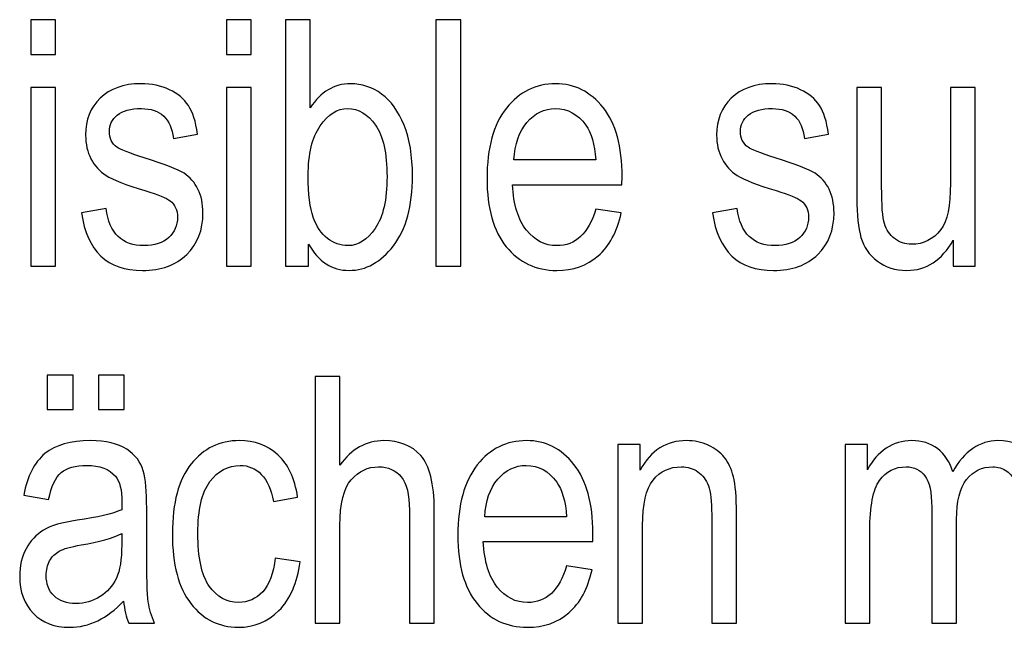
# Model space of a CAD drawing. Header units: centimetres. Extents: x -94 to 21, y -30 to 196.
# Tile 122 of 143: x 11.072 to 12.521, y 14.601 to 15.494. Entities that reach past the tile are written whole.
import ezdxf

# ---------------------------------------------------------------- set-up
doc = ezdxf.new("R2010")
doc.units = ezdxf.units.CM
doc.header["$MEASUREMENT"] = 0
doc.layers.add('Ebene 1', color=7, linetype='Continuous')

msp = doc.modelspace()

# ---------------------------------------------------------------- linework, layer by layer
at = {"layer": 'Ebene 1'}
for points, knots in [([(11.08831, 15.44305), (11.08831, 15.44305), (11.08831, 15.49421), (11.08831, 15.49421), (11.08831, 15.49421), (11.12478, 15.49421), (11.12478, 15.49421), (11.12478, 15.49421), (11.12478, 15.44305), (11.12478, 15.44305), (11.12478, 15.44305), (11.08831, 15.44305), (11.08831, 15.44305)], [0, 0, 0, 0, 0.25, 0.25, 0.25, 0.5, 0.5, 0.5, 0.75, 0.75, 0.75, 1, 1, 1, 1]), ([(11.37653, 15.44305), (11.37653, 15.44305), (11.37653, 15.49421), (11.37653, 15.49421), (11.37653, 15.49421), (11.41301, 15.49421), (11.41301, 15.49421), (11.41301, 15.49421), (11.41301, 15.44305), (11.41301, 15.44305), (11.41301, 15.44305), (11.37653, 15.44305), (11.37653, 15.44305)], [0, 0, 0, 0, 0.25, 0.25, 0.25, 0.5, 0.5, 0.5, 0.75, 0.75, 0.75, 1, 1, 1, 1]), ([(11.49729, 15.13151), (11.49729, 15.13151), (11.46335, 15.13151), (11.46335, 15.13151), (11.46335, 15.13151), (11.46335, 15.49421), (11.46335, 15.49421), (11.46335, 15.49421), (11.49982, 15.49421), (11.49982, 15.49421), (11.49982, 15.49421), (11.49982, 15.36479), (11.49982, 15.36479), (11.50759, 15.37661), (11.51637, 15.38539), (11.52616, 15.39121), (11.53596, 15.39704), (11.54694, 15.39999), (11.55902, 15.39999), (11.57582, 15.39999), (11.5911, 15.39493), (11.60486, 15.38488), (11.61862, 15.37483), (11.62968, 15.35955), (11.63787, 15.33912), (11.64615, 15.31869), (11.65028, 15.29387), (11.65028, 15.26465), (11.65028, 15.22016), (11.641, 15.1858), (11.62234, 15.16165), (11.60368, 15.1375), (11.5819, 15.12543), (11.55699, 15.12543), (11.54441, 15.12543), (11.53317, 15.12864), (11.52312, 15.13514), (11.51316, 15.14164), (11.50455, 15.15135), (11.49729, 15.1641), (11.49729, 15.1641), (11.49729, 15.13151), (11.49729, 15.13151)], [0, 0, 0, 0, 0.0714286, 0.0714286, 0.0714286, 0.1428571, 0.1428571, 0.1428571, 0.2142857, 0.2142857, 0.2142857, 0.2857143, 0.2857143, 0.2857143, 0.3571429, 0.3571429, 0.3571429, 0.4285714, 0.4285714, 0.4285714, 0.5, 0.5, 0.5, 0.5714286, 0.5714286, 0.5714286, 0.6428571, 0.6428571, 0.6428571, 0.7142857, 0.7142857, 0.7142857, 0.7857143, 0.7857143, 0.7857143, 0.8571429, 0.8571429, 0.8571429, 0.9285714, 0.9285714, 0.9285714, 1, 1, 1, 1]), ([(11.68484, 15.13151), (11.68484, 15.13151), (11.68484, 15.49421), (11.68484, 15.49421), (11.68484, 15.49421), (11.72132, 15.49421), (11.72132, 15.49421), (11.72132, 15.49421), (11.72132, 15.13151), (11.72132, 15.13151), (11.72132, 15.13151), (11.68484, 15.13151), (11.68484, 15.13151)], [0, 0, 0, 0, 0.25, 0.25, 0.25, 0.5, 0.5, 0.5, 0.75, 0.75, 0.75, 1, 1, 1, 1]), ([(11.08831, 15.13151), (11.08831, 15.13151), (11.08831, 15.39442), (11.08831, 15.39442), (11.08831, 15.39442), (11.12478, 15.39442), (11.12478, 15.39442), (11.12478, 15.39442), (11.12478, 15.13151), (11.12478, 15.13151), (11.12478, 15.13151), (11.08831, 15.13151), (11.08831, 15.13151)], [0, 0, 0, 0, 0.25, 0.25, 0.25, 0.5, 0.5, 0.5, 0.75, 0.75, 0.75, 1, 1, 1, 1]), ([(11.16306, 15.21003), (11.16306, 15.21003), (11.19954, 15.21661), (11.19954, 15.21661), (11.20165, 15.19812), (11.20747, 15.18436), (11.21701, 15.17541), (11.22656, 15.16638), (11.23914, 15.1619), (11.25493, 15.1619), (11.27072, 15.1619), (11.28288, 15.16587), (11.29149, 15.17372), (11.3001, 15.18158), (11.30441, 15.19154), (11.30441, 15.20361), (11.30441, 15.214), (11.30078, 15.2221), (11.29352, 15.22793), (11.28845, 15.2319), (11.27612, 15.23679), (11.25654, 15.24279), (11.22817, 15.25148), (11.20916, 15.25891), (11.19954, 15.26499), (11.18991, 15.27107), (11.1824, 15.27926), (11.17708, 15.28948), (11.17176, 15.29969), (11.16914, 15.31134), (11.16914, 15.32434), (11.16914, 15.34672), (11.17632, 15.36495), (11.19067, 15.37897), (11.20503, 15.39298), (11.22496, 15.39999), (11.25037, 15.39999), (11.26633, 15.39999), (11.28043, 15.39712), (11.29259, 15.3913), (11.30466, 15.38555), (11.31395, 15.3777), (11.32045, 15.36799), (11.32687, 15.3582), (11.33134, 15.34427), (11.33379, 15.32603), (11.33379, 15.32603), (11.29833, 15.31945), (11.29833, 15.31945), (11.29504, 15.34883), (11.27933, 15.36352), (11.25139, 15.36352), (11.23543, 15.36352), (11.2236, 15.36031), (11.21575, 15.35398), (11.20798, 15.34765), (11.2041, 15.33954), (11.2041, 15.32966), (11.2041, 15.31995), (11.20781, 15.31227), (11.21533, 15.3067), (11.2198, 15.30341), (11.23315, 15.29809), (11.25535, 15.29083), (11.28566, 15.28162), (11.30517, 15.27411), (11.31403, 15.26837), (11.32281, 15.26271), (11.32965, 15.25486), (11.33455, 15.24507), (11.33945, 15.23519), (11.34189, 15.22345), (11.34189, 15.20986), (11.34189, 15.1847), (11.33396, 15.16435), (11.318, 15.14882), (11.30213, 15.1332), (11.28043, 15.12543), (11.25282, 15.12543), (11.20123, 15.12543), (11.17134, 15.15363), (11.16306, 15.21003)], [0, 0, 0, 0, 0.037037, 0.037037, 0.037037, 0.0740741, 0.0740741, 0.0740741, 0.1111111, 0.1111111, 0.1111111, 0.1481481, 0.1481481, 0.1481481, 0.1851852, 0.1851852, 0.1851852, 0.2222222, 0.2222222, 0.2222222, 0.2592593, 0.2592593, 0.2592593, 0.2962963, 0.2962963, 0.2962963, 0.3333333, 0.3333333, 0.3333333, 0.3703704, 0.3703704, 0.3703704, 0.4074074, 0.4074074, 0.4074074, 0.4444444, 0.4444444, 0.4444444, 0.4814815, 0.4814815, 0.4814815, 0.5185185, 0.5185185, 0.5185185, 0.5555556, 0.5555556, 0.5555556, 0.5925926, 0.5925926, 0.5925926, 0.6296296, 0.6296296, 0.6296296, 0.6666667, 0.6666667, 0.6666667, 0.7037037, 0.7037037, 0.7037037, 0.7407407, 0.7407407, 0.7407407, 0.7777778, 0.7777778, 0.7777778, 0.8148148, 0.8148148, 0.8148148, 0.8518519, 0.8518519, 0.8518519, 0.8888889, 0.8888889, 0.8888889, 0.9259259, 0.9259259, 0.9259259, 0.962963, 0.962963, 0.962963, 1, 1, 1, 1]), ([(11.37653, 15.13151), (11.37653, 15.13151), (11.37653, 15.39442), (11.37653, 15.39442), (11.37653, 15.39442), (11.41301, 15.39442), (11.41301, 15.39442), (11.41301, 15.39442), (11.41301, 15.13151), (11.41301, 15.13151), (11.41301, 15.13151), (11.37653, 15.13151), (11.37653, 15.13151)], [0, 0, 0, 0, 0.25, 0.25, 0.25, 0.5, 0.5, 0.5, 0.75, 0.75, 0.75, 1, 1, 1, 1]), ([(11.92009, 15.2156), (11.92009, 15.2156), (11.95758, 15.21003), (11.95758, 15.21003), (11.95133, 15.18208), (11.93993, 15.16098), (11.92355, 15.14679), (11.90709, 15.13252), (11.88674, 15.12543), (11.86251, 15.12543), (11.83194, 15.12543), (11.80728, 15.137), (11.78837, 15.16022), (11.76946, 15.18335), (11.76, 15.21678), (11.76, 15.26052), (11.76, 15.30585), (11.76954, 15.34039), (11.78863, 15.36428), (11.80771, 15.38809), (11.83177, 15.39999), (11.86106, 15.39999), (11.88894, 15.39999), (11.91224, 15.38834), (11.9309, 15.36495), (11.94947, 15.34157), (11.95884, 15.30771), (11.95884, 15.26339), (11.95884, 15.26339), (11.95859, 15.25157), (11.95859, 15.25157), (11.95859, 15.25157), (11.79749, 15.25157), (11.79749, 15.25157), (11.79901, 15.22193), (11.80585, 15.19956), (11.81809, 15.18453), (11.83033, 15.16942), (11.84519, 15.1619), (11.86276, 15.1619), (11.8902, 15.1619), (11.90937, 15.1798), (11.92009, 15.2156)], [0, 0, 0, 0, 0.0714286, 0.0714286, 0.0714286, 0.1428571, 0.1428571, 0.1428571, 0.2142857, 0.2142857, 0.2142857, 0.2857143, 0.2857143, 0.2857143, 0.3571429, 0.3571429, 0.3571429, 0.4285714, 0.4285714, 0.4285714, 0.5, 0.5, 0.5, 0.5714286, 0.5714286, 0.5714286, 0.6428571, 0.6428571, 0.6428571, 0.7142857, 0.7142857, 0.7142857, 0.7857143, 0.7857143, 0.7857143, 0.8571429, 0.8571429, 0.8571429, 0.9285714, 0.9285714, 0.9285714, 1, 1, 1, 1]), ([(12.09188, 15.21003), (12.09188, 15.21003), (12.12836, 15.21661), (12.12836, 15.21661), (12.13047, 15.19812), (12.13629, 15.18436), (12.14583, 15.17541), (12.15537, 15.16638), (12.16795, 15.1619), (12.18375, 15.1619), (12.19954, 15.1619), (12.2117, 15.16587), (12.22031, 15.17372), (12.22892, 15.18158), (12.23323, 15.19154), (12.23323, 15.20361), (12.23323, 15.214), (12.2296, 15.2221), (12.22234, 15.22793), (12.21727, 15.2319), (12.20494, 15.23679), (12.18536, 15.24279), (12.15698, 15.25148), (12.13798, 15.25891), (12.12836, 15.26499), (12.11873, 15.27107), (12.11122, 15.27926), (12.1059, 15.28948), (12.10058, 15.29969), (12.09796, 15.31134), (12.09796, 15.32434), (12.09796, 15.34672), (12.10514, 15.36495), (12.11949, 15.37897), (12.13385, 15.39298), (12.15377, 15.39999), (12.17918, 15.39999), (12.19515, 15.39999), (12.20925, 15.39712), (12.22141, 15.3913), (12.23348, 15.38555), (12.24277, 15.3777), (12.24927, 15.36799), (12.25569, 15.3582), (12.26016, 15.34427), (12.26261, 15.32603), (12.26261, 15.32603), (12.22715, 15.31945), (12.22715, 15.31945), (12.22386, 15.34883), (12.20815, 15.36352), (12.1802, 15.36352), (12.16424, 15.36352), (12.15242, 15.36031), (12.14457, 15.35398), (12.1368, 15.34765), (12.13292, 15.33954), (12.13292, 15.32966), (12.13292, 15.31995), (12.13663, 15.31227), (12.14415, 15.3067), (12.14862, 15.30341), (12.16196, 15.29809), (12.18417, 15.29083), (12.21448, 15.28162), (12.23399, 15.27411), (12.24285, 15.26837), (12.25163, 15.26271), (12.25847, 15.25486), (12.26337, 15.24507), (12.26827, 15.23519), (12.27071, 15.22345), (12.27071, 15.20986), (12.27071, 15.1847), (12.26278, 15.16435), (12.24682, 15.14882), (12.23095, 15.1332), (12.20925, 15.12543), (12.18164, 15.12543), (12.13005, 15.12543), (12.10016, 15.15363), (12.09188, 15.21003)], [0, 0, 0, 0, 0.037037, 0.037037, 0.037037, 0.0740741, 0.0740741, 0.0740741, 0.1111111, 0.1111111, 0.1111111, 0.1481481, 0.1481481, 0.1481481, 0.1851852, 0.1851852, 0.1851852, 0.2222222, 0.2222222, 0.2222222, 0.2592593, 0.2592593, 0.2592593, 0.2962963, 0.2962963, 0.2962963, 0.3333333, 0.3333333, 0.3333333, 0.3703704, 0.3703704, 0.3703704, 0.4074074, 0.4074074, 0.4074074, 0.4444444, 0.4444444, 0.4444444, 0.4814815, 0.4814815, 0.4814815, 0.5185185, 0.5185185, 0.5185185, 0.5555556, 0.5555556, 0.5555556, 0.5925926, 0.5925926, 0.5925926, 0.6296296, 0.6296296, 0.6296296, 0.6666667, 0.6666667, 0.6666667, 0.7037037, 0.7037037, 0.7037037, 0.7407407, 0.7407407, 0.7407407, 0.7777778, 0.7777778, 0.7777778, 0.8148148, 0.8148148, 0.8148148, 0.8518519, 0.8518519, 0.8518519, 0.8888889, 0.8888889, 0.8888889, 0.9259259, 0.9259259, 0.9259259, 0.962963, 0.962963, 0.962963, 1, 1, 1, 1]), ([(12.44618, 15.13151), (12.44618, 15.13151), (12.44618, 15.17009), (12.44618, 15.17009), (12.43783, 15.15523), (12.42786, 15.14409), (12.41655, 15.13658), (12.40515, 15.12915), (12.39232, 15.12543), (12.37797, 15.12543), (12.361, 15.12543), (12.34656, 15.12999), (12.33448, 15.13919), (12.32249, 15.14831), (12.31447, 15.15996), (12.31041, 15.17398), (12.30636, 15.18799), (12.30434, 15.20716), (12.30434, 15.23147), (12.30434, 15.23147), (12.30434, 15.39442), (12.30434, 15.39442), (12.30434, 15.39442), (12.34082, 15.39442), (12.34082, 15.39442), (12.34082, 15.39442), (12.34082, 15.24861), (12.34082, 15.24861), (12.34082, 15.22151), (12.34217, 15.20344), (12.34487, 15.19424), (12.34757, 15.18512), (12.35264, 15.17778), (12.3599, 15.1722), (12.36724, 15.16672), (12.3756, 15.16393), (12.38497, 15.16393), (12.40237, 15.16393), (12.41663, 15.17111), (12.42786, 15.18546), (12.4374, 15.19787), (12.44213, 15.22058), (12.44213, 15.25359), (12.44213, 15.25359), (12.44213, 15.39442), (12.44213, 15.39442), (12.44213, 15.39442), (12.47861, 15.39442), (12.47861, 15.39442), (12.47861, 15.39442), (12.47861, 15.13151), (12.47861, 15.13151), (12.47861, 15.13151), (12.44618, 15.13151), (12.44618, 15.13151)], [0, 0, 0, 0, 0.0555556, 0.0555556, 0.0555556, 0.1111111, 0.1111111, 0.1111111, 0.1666667, 0.1666667, 0.1666667, 0.2222222, 0.2222222, 0.2222222, 0.2777778, 0.2777778, 0.2777778, 0.3333333, 0.3333333, 0.3333333, 0.3888889, 0.3888889, 0.3888889, 0.4444444, 0.4444444, 0.4444444, 0.5, 0.5, 0.5, 0.5555556, 0.5555556, 0.5555556, 0.6111111, 0.6111111, 0.6111111, 0.6666667, 0.6666667, 0.6666667, 0.7222222, 0.7222222, 0.7222222, 0.7777778, 0.7777778, 0.7777778, 0.8333333, 0.8333333, 0.8333333, 0.8888889, 0.8888889, 0.8888889, 0.9444444, 0.9444444, 0.9444444, 1, 1, 1, 1]), ([(11.49678, 15.26465), (11.49678, 15.23747), (11.49923, 15.21704), (11.50421, 15.20353), (11.50911, 15.18993), (11.51612, 15.17963), (11.52523, 15.17254), (11.53427, 15.16545), (11.54432, 15.1619), (11.55539, 15.1619), (11.57041, 15.1619), (11.58375, 15.17035), (11.59532, 15.18732), (11.60697, 15.2042), (11.6128, 15.22953), (11.6128, 15.26322), (11.6128, 15.29775), (11.60722, 15.32308), (11.596, 15.33929), (11.58477, 15.35541), (11.571, 15.36352), (11.55471, 15.36352), (11.53967, 15.36352), (11.52625, 15.35508), (11.51443, 15.33811), (11.50269, 15.32122), (11.49678, 15.29674), (11.49678, 15.26465)], [0, 0, 0, 0, 0.1111111, 0.1111111, 0.1111111, 0.2222222, 0.2222222, 0.2222222, 0.3333333, 0.3333333, 0.3333333, 0.4444444, 0.4444444, 0.4444444, 0.5555556, 0.5555556, 0.5555556, 0.6666667, 0.6666667, 0.6666667, 0.7777778, 0.7777778, 0.7777778, 0.8888889, 0.8888889, 0.8888889, 1, 1, 1, 1]), ([(11.79969, 15.28804), (11.79969, 15.28804), (11.92009, 15.28804), (11.92009, 15.28804), (11.9184, 15.31084), (11.91359, 15.32781), (11.90548, 15.33903), (11.89375, 15.35533), (11.8788, 15.36352), (11.86064, 15.36352), (11.84426, 15.36352), (11.83033, 15.35668), (11.81877, 15.34309), (11.8072, 15.32949), (11.80087, 15.31117), (11.79969, 15.28804)], [0, 0, 0, 0, 0.2, 0.2, 0.2, 0.4, 0.4, 0.4, 0.6, 0.6, 0.6, 0.8, 0.8, 0.8, 1, 1, 1, 1]), ([(11.11267, 14.92068), (11.11267, 14.92068), (11.11267, 14.97134), (11.11267, 14.97134), (11.11267, 14.97134), (11.15066, 14.97134), (11.15066, 14.97134), (11.15066, 14.97134), (11.15066, 14.92068), (11.15066, 14.92068), (11.15066, 14.92068), (11.11267, 14.92068), (11.11267, 14.92068)], [0, 0, 0, 0, 0.25, 0.25, 0.25, 0.5, 0.5, 0.5, 0.75, 0.75, 0.75, 1, 1, 1, 1]), ([(11.18815, 14.92068), (11.18815, 14.92068), (11.18815, 14.97134), (11.18815, 14.97134), (11.18815, 14.97134), (11.22615, 14.97134), (11.22615, 14.97134), (11.22615, 14.97134), (11.22615, 14.92068), (11.22615, 14.92068), (11.22615, 14.92068), (11.18815, 14.92068), (11.18815, 14.92068)], [0, 0, 0, 0, 0.25, 0.25, 0.25, 0.5, 0.5, 0.5, 0.75, 0.75, 0.75, 1, 1, 1, 1]), ([(11.50699, 14.60661), (11.50699, 14.60661), (11.50699, 14.96931), (11.50699, 14.96931), (11.50699, 14.96931), (11.54347, 14.96931), (11.54347, 14.96931), (11.54347, 14.96931), (11.54347, 14.83879), (11.54347, 14.83879), (11.552, 14.85095), (11.56171, 14.85998), (11.57251, 14.86606), (11.58324, 14.87205), (11.59514, 14.87509), (11.60814, 14.87509), (11.63102, 14.87509), (11.64918, 14.86783), (11.66243, 14.85323), (11.67569, 14.83862), (11.68227, 14.81186), (11.68227, 14.77302), (11.68227, 14.77302), (11.68227, 14.60661), (11.68227, 14.60661), (11.68227, 14.60661), (11.6458, 14.60661), (11.6458, 14.60661), (11.6458, 14.60661), (11.6458, 14.77285), (11.6458, 14.77285), (11.6458, 14.79556), (11.64175, 14.81186), (11.63373, 14.82173), (11.62562, 14.83161), (11.61456, 14.83659), (11.60046, 14.83659), (11.58467, 14.83659), (11.57125, 14.83026), (11.5601, 14.8176), (11.54904, 14.80493), (11.54347, 14.78239), (11.54347, 14.75014), (11.54347, 14.75014), (11.54347, 14.60661), (11.54347, 14.60661), (11.54347, 14.60661), (11.50699, 14.60661), (11.50699, 14.60661)], [0, 0, 0, 0, 0.0625, 0.0625, 0.0625, 0.125, 0.125, 0.125, 0.1875, 0.1875, 0.1875, 0.25, 0.25, 0.25, 0.3125, 0.3125, 0.3125, 0.375, 0.375, 0.375, 0.4375, 0.4375, 0.4375, 0.5, 0.5, 0.5, 0.5625, 0.5625, 0.5625, 0.625, 0.625, 0.625, 0.6875, 0.6875, 0.6875, 0.75, 0.75, 0.75, 0.8125, 0.8125, 0.8125, 0.875, 0.875, 0.875, 0.9375, 0.9375, 0.9375, 1, 1, 1, 1]), ([(11.22514, 14.63895), (11.21289, 14.6262), (11.20022, 14.61666), (11.18705, 14.61024), (11.1738, 14.60374), (11.16012, 14.60053), (11.14593, 14.60053), (11.12348, 14.60053), (11.10558, 14.60729), (11.09224, 14.62088), (11.07881, 14.63439), (11.07214, 14.65262), (11.07214, 14.67559), (11.07214, 14.69079), (11.07527, 14.70421), (11.0816, 14.71594), (11.08785, 14.72768), (11.09646, 14.73688), (11.10735, 14.74347), (11.11824, 14.75005), (11.13479, 14.75495), (11.15691, 14.75807), (11.18663, 14.7623), (11.2085, 14.76736), (11.22235, 14.77327), (11.22235, 14.77327), (11.22261, 14.78467), (11.22261, 14.78467), (11.22261, 14.80274), (11.2194, 14.8154), (11.21297, 14.82275), (11.20394, 14.8333), (11.19001, 14.83862), (11.17126, 14.83862), (11.15429, 14.83862), (11.14163, 14.83507), (11.13319, 14.82807), (11.12483, 14.82106), (11.11866, 14.8078), (11.1147, 14.78847), (11.1147, 14.78847), (11.07822, 14.79505), (11.07822, 14.79505), (11.08337, 14.823), (11.09367, 14.84326), (11.10929, 14.85601), (11.12491, 14.86876), (11.14729, 14.87509), (11.17633, 14.87509), (11.19896, 14.87509), (11.2167, 14.87087), (11.22961, 14.86234), (11.24245, 14.8539), (11.25064, 14.84335), (11.25401, 14.83085), (11.25739, 14.81827), (11.25908, 14.80004), (11.25908, 14.77597), (11.25908, 14.77597), (11.25908, 14.71662), (11.25908, 14.71662), (11.25908, 14.67508), (11.25984, 14.64891), (11.26144, 14.6381), (11.26296, 14.62738), (11.26609, 14.61683), (11.27073, 14.60661), (11.27073, 14.60661), (11.23274, 14.60661), (11.23274, 14.60661), (11.22885, 14.61564), (11.22632, 14.62645), (11.22514, 14.63895)], [0, 0, 0, 0, 0.0416667, 0.0416667, 0.0416667, 0.0833333, 0.0833333, 0.0833333, 0.125, 0.125, 0.125, 0.1666667, 0.1666667, 0.1666667, 0.2083333, 0.2083333, 0.2083333, 0.25, 0.25, 0.25, 0.2916667, 0.2916667, 0.2916667, 0.3333333, 0.3333333, 0.3333333, 0.375, 0.375, 0.375, 0.4166667, 0.4166667, 0.4166667, 0.4583333, 0.4583333, 0.4583333, 0.5, 0.5, 0.5, 0.5416667, 0.5416667, 0.5416667, 0.5833333, 0.5833333, 0.5833333, 0.625, 0.625, 0.625, 0.6666667, 0.6666667, 0.6666667, 0.7083333, 0.7083333, 0.7083333, 0.75, 0.75, 0.75, 0.7916667, 0.7916667, 0.7916667, 0.8333333, 0.8333333, 0.8333333, 0.875, 0.875, 0.875, 0.9166667, 0.9166667, 0.9166667, 0.9583333, 0.9583333, 0.9583333, 1, 1, 1, 1]), ([(11.44834, 14.70235), (11.44834, 14.70235), (11.48482, 14.69678), (11.48482, 14.69678), (11.48068, 14.66554), (11.4703, 14.64165), (11.45375, 14.62518), (11.43712, 14.60872), (11.41719, 14.60053), (11.39397, 14.60053), (11.36568, 14.60053), (11.34246, 14.6121), (11.32423, 14.63532), (11.30599, 14.65845), (11.29687, 14.69273), (11.29687, 14.73806), (11.29687, 14.78374), (11.30607, 14.81802), (11.32448, 14.84081), (11.34297, 14.86369), (11.36661, 14.87509), (11.39549, 14.87509), (11.41787, 14.87509), (11.43661, 14.86817), (11.45189, 14.85432), (11.46717, 14.84048), (11.47697, 14.81971), (11.48127, 14.79201), (11.48127, 14.79201), (11.44581, 14.78543), (11.44581, 14.78543), (11.44235, 14.80324), (11.43636, 14.81658), (11.42774, 14.82536), (11.41913, 14.83423), (11.40883, 14.83862), (11.39676, 14.83862), (11.37878, 14.83862), (11.36391, 14.83068), (11.35209, 14.81473), (11.34027, 14.79877), (11.33436, 14.77344), (11.33436, 14.73882), (11.33436, 14.70294), (11.34001, 14.67702), (11.35124, 14.66107), (11.36247, 14.64502), (11.37683, 14.637), (11.39439, 14.637), (11.40824, 14.637), (11.41998, 14.64232), (11.42977, 14.65288), (11.43948, 14.66351), (11.44573, 14.67998), (11.44834, 14.70235)], [0, 0, 0, 0, 0.0555556, 0.0555556, 0.0555556, 0.1111111, 0.1111111, 0.1111111, 0.1666667, 0.1666667, 0.1666667, 0.2222222, 0.2222222, 0.2222222, 0.2777778, 0.2777778, 0.2777778, 0.3333333, 0.3333333, 0.3333333, 0.3888889, 0.3888889, 0.3888889, 0.4444444, 0.4444444, 0.4444444, 0.5, 0.5, 0.5, 0.5555556, 0.5555556, 0.5555556, 0.6111111, 0.6111111, 0.6111111, 0.6666667, 0.6666667, 0.6666667, 0.7222222, 0.7222222, 0.7222222, 0.7777778, 0.7777778, 0.7777778, 0.8333333, 0.8333333, 0.8333333, 0.8888889, 0.8888889, 0.8888889, 0.9444444, 0.9444444, 0.9444444, 1, 1, 1, 1]), ([(11.87712, 14.6907), (11.87712, 14.6907), (11.91461, 14.68513), (11.91461, 14.68513), (11.90836, 14.65718), (11.89696, 14.63608), (11.88058, 14.62189), (11.86412, 14.60762), (11.84376, 14.60053), (11.81953, 14.60053), (11.78897, 14.60053), (11.76431, 14.6121), (11.7454, 14.63532), (11.72649, 14.65845), (11.71703, 14.69188), (11.71703, 14.73562), (11.71703, 14.78095), (11.72657, 14.81549), (11.74566, 14.83938), (11.76474, 14.86319), (11.7888, 14.87509), (11.81809, 14.87509), (11.84596, 14.87509), (11.86927, 14.86344), (11.88793, 14.84005), (11.9065, 14.81667), (11.91587, 14.78281), (11.91587, 14.73849), (11.91587, 14.73849), (11.91562, 14.72667), (11.91562, 14.72667), (11.91562, 14.72667), (11.75452, 14.72667), (11.75452, 14.72667), (11.75604, 14.69703), (11.76288, 14.67466), (11.77512, 14.65963), (11.78736, 14.64452), (11.80222, 14.637), (11.81978, 14.637), (11.84722, 14.637), (11.8664, 14.6549), (11.87712, 14.6907)], [0, 0, 0, 0, 0.0714286, 0.0714286, 0.0714286, 0.1428571, 0.1428571, 0.1428571, 0.2142857, 0.2142857, 0.2142857, 0.2857143, 0.2857143, 0.2857143, 0.3571429, 0.3571429, 0.3571429, 0.4285714, 0.4285714, 0.4285714, 0.5, 0.5, 0.5, 0.5714286, 0.5714286, 0.5714286, 0.6428571, 0.6428571, 0.6428571, 0.7142857, 0.7142857, 0.7142857, 0.7857143, 0.7857143, 0.7857143, 0.8571429, 0.8571429, 0.8571429, 0.9285714, 0.9285714, 0.9285714, 1, 1, 1, 1]), ([(11.9524, 14.60661), (11.9524, 14.60661), (11.9524, 14.86952), (11.9524, 14.86952), (11.9524, 14.86952), (11.98533, 14.86952), (11.98533, 14.86952), (11.98533, 14.86952), (11.98533, 14.83186), (11.98533, 14.83186), (11.99326, 14.84639), (12.00289, 14.85719), (12.01429, 14.86437), (12.02578, 14.87155), (12.03886, 14.87509), (12.05364, 14.87509), (12.0652, 14.87509), (12.07584, 14.87281), (12.08564, 14.86825), (12.09543, 14.86378), (12.10328, 14.85787), (12.10928, 14.85052), (12.11527, 14.84318), (12.11975, 14.83364), (12.1227, 14.8219), (12.12566, 14.81025), (12.12717, 14.79227), (12.12717, 14.76804), (12.12717, 14.76804), (12.12717, 14.60661), (12.12717, 14.60661), (12.12717, 14.60661), (12.0907, 14.60661), (12.0907, 14.60661), (12.0907, 14.60661), (12.0907, 14.76635), (12.0907, 14.76635), (12.0907, 14.78568), (12.0891, 14.79978), (12.0858, 14.80865), (12.08251, 14.81751), (12.07736, 14.82444), (12.07035, 14.82933), (12.06335, 14.83414), (12.05533, 14.83659), (12.04604, 14.83659), (12.02865, 14.83659), (12.0148, 14.83009), (12.00441, 14.81709), (11.99402, 14.804), (11.98887, 14.78171), (11.98887, 14.75005), (11.98887, 14.75005), (11.98887, 14.60661), (11.98887, 14.60661), (11.98887, 14.60661), (11.9524, 14.60661), (11.9524, 14.60661)], [0, 0, 0, 0, 0.0526316, 0.0526316, 0.0526316, 0.1052632, 0.1052632, 0.1052632, 0.1578947, 0.1578947, 0.1578947, 0.2105263, 0.2105263, 0.2105263, 0.2631579, 0.2631579, 0.2631579, 0.3157895, 0.3157895, 0.3157895, 0.3684211, 0.3684211, 0.3684211, 0.4210526, 0.4210526, 0.4210526, 0.4736842, 0.4736842, 0.4736842, 0.5263158, 0.5263158, 0.5263158, 0.5789474, 0.5789474, 0.5789474, 0.6315789, 0.6315789, 0.6315789, 0.6842105, 0.6842105, 0.6842105, 0.7368421, 0.7368421, 0.7368421, 0.7894737, 0.7894737, 0.7894737, 0.8421053, 0.8421053, 0.8421053, 0.8947368, 0.8947368, 0.8947368, 0.9473684, 0.9473684, 0.9473684, 1, 1, 1, 1]), ([(12.28691, 14.60661), (12.28691, 14.60661), (12.28691, 14.86952), (12.28691, 14.86952), (12.28691, 14.86952), (12.31984, 14.86952), (12.31984, 14.86952), (12.31984, 14.86952), (12.31984, 14.83237), (12.31984, 14.83237), (12.3271, 14.84605), (12.33631, 14.8566), (12.34762, 14.86395), (12.35902, 14.87138), (12.37135, 14.87509), (12.38486, 14.87509), (12.39997, 14.87509), (12.41272, 14.87121), (12.4231, 14.86336), (12.43349, 14.85559), (12.44092, 14.84419), (12.44539, 14.82916), (12.454, 14.84444), (12.46388, 14.85593), (12.47502, 14.86361), (12.48617, 14.87129), (12.49851, 14.87509), (12.51201, 14.87509), (12.5327, 14.87509), (12.54899, 14.86808), (12.5609, 14.85407), (12.5728, 14.84005), (12.57871, 14.81768), (12.57871, 14.78686), (12.57871, 14.78686), (12.57871, 14.60661), (12.57871, 14.60661), (12.57871, 14.60661), (12.54224, 14.60661), (12.54224, 14.60661), (12.54224, 14.60661), (12.54224, 14.77209), (12.54224, 14.77209), (12.54224, 14.79083), (12.54089, 14.80417), (12.53819, 14.81202), (12.5354, 14.81979), (12.53101, 14.82587), (12.52493, 14.83018), (12.51877, 14.83448), (12.51193, 14.83659), (12.50433, 14.83659), (12.48862, 14.83659), (12.47587, 14.83035), (12.46591, 14.81793), (12.45603, 14.80544), (12.45105, 14.78594), (12.45105, 14.75917), (12.45105, 14.75917), (12.45105, 14.60661), (12.45105, 14.60661), (12.45105, 14.60661), (12.41457, 14.60661), (12.41457, 14.60661), (12.41457, 14.60661), (12.41457, 14.77724), (12.41457, 14.77724), (12.41457, 14.79902), (12.41128, 14.8143), (12.40461, 14.82325), (12.39794, 14.83212), (12.38874, 14.83659), (12.37709, 14.83659), (12.36054, 14.83659), (12.34745, 14.82984), (12.33783, 14.81641), (12.32819, 14.80299), (12.32338, 14.77851), (12.32338, 14.74288), (12.32338, 14.74288), (12.32338, 14.60661), (12.32338, 14.60661), (12.32338, 14.60661), (12.28691, 14.60661), (12.28691, 14.60661)], [0, 0, 0, 0, 0.0357143, 0.0357143, 0.0357143, 0.0714286, 0.0714286, 0.0714286, 0.1071429, 0.1071429, 0.1071429, 0.1428571, 0.1428571, 0.1428571, 0.1785714, 0.1785714, 0.1785714, 0.2142857, 0.2142857, 0.2142857, 0.25, 0.25, 0.25, 0.2857143, 0.2857143, 0.2857143, 0.3214286, 0.3214286, 0.3214286, 0.3571429, 0.3571429, 0.3571429, 0.3928571, 0.3928571, 0.3928571, 0.4285714, 0.4285714, 0.4285714, 0.4642857, 0.4642857, 0.4642857, 0.5, 0.5, 0.5, 0.5357143, 0.5357143, 0.5357143, 0.5714286, 0.5714286, 0.5714286, 0.6071429, 0.6071429, 0.6071429, 0.6428571, 0.6428571, 0.6428571, 0.6785714, 0.6785714, 0.6785714, 0.7142857, 0.7142857, 0.7142857, 0.75, 0.75, 0.75, 0.7857143, 0.7857143, 0.7857143, 0.8214286, 0.8214286, 0.8214286, 0.8571429, 0.8571429, 0.8571429, 0.8928571, 0.8928571, 0.8928571, 0.9285714, 0.9285714, 0.9285714, 0.9642857, 0.9642857, 0.9642857, 1, 1, 1, 1]), ([(11.75672, 14.76314), (11.75672, 14.76314), (11.87712, 14.76314), (11.87712, 14.76314), (11.87543, 14.78594), (11.87062, 14.80291), (11.86251, 14.81413), (11.85077, 14.83043), (11.83582, 14.83862), (11.81767, 14.83862), (11.80129, 14.83862), (11.78736, 14.83178), (11.7758, 14.81819), (11.76423, 14.80459), (11.7579, 14.78627), (11.75672, 14.76314)], [0, 0, 0, 0, 0.2, 0.2, 0.2, 0.4, 0.4, 0.4, 0.6, 0.6, 0.6, 0.8, 0.8, 0.8, 1, 1, 1, 1]), ([(11.22235, 14.73832), (11.209, 14.73173), (11.18908, 14.72616), (11.16265, 14.7216), (11.14729, 14.71898), (11.13656, 14.71594), (11.13048, 14.71257), (11.12432, 14.70919), (11.11959, 14.70438), (11.11622, 14.69821), (11.11284, 14.69205), (11.11115, 14.68488), (11.11115, 14.67677), (11.11115, 14.66427), (11.11503, 14.65423), (11.1228, 14.64671), (11.13057, 14.6392), (11.14129, 14.63548), (11.15497, 14.63548), (11.16805, 14.63548), (11.17987, 14.63886), (11.19051, 14.64562), (11.20115, 14.65237), (11.20917, 14.6614), (11.21441, 14.67272), (11.21973, 14.68395), (11.22235, 14.70041), (11.22235, 14.72202), (11.22235, 14.72202), (11.22235, 14.73832), (11.22235, 14.73832)], [0, 0, 0, 0, 0.1, 0.1, 0.1, 0.2, 0.2, 0.2, 0.3, 0.3, 0.3, 0.4, 0.4, 0.4, 0.5, 0.5, 0.5, 0.6, 0.6, 0.6, 0.7, 0.7, 0.7, 0.8, 0.8, 0.8, 0.9, 0.9, 0.9, 1, 1, 1, 1])]:
    msp.add_open_spline(points, degree=3, knots=knots, dxfattribs=at)

doc.saveas('drawing.dxf')
